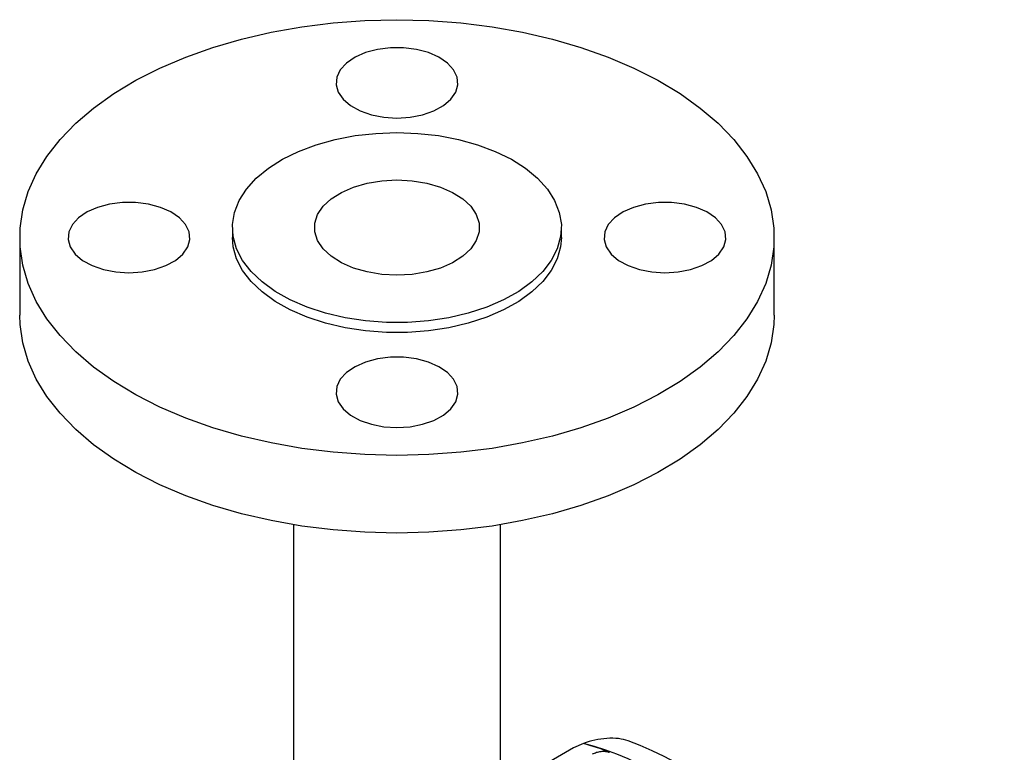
# Model space of a CAD drawing. Header units: inches. Extents: x -6.1 to 25.1, y -11.3 to 24.2.
# Tile 9 of 9: x 20.1 to 25.1, y 20.5 to 24.2. Entities that reach past the tile are written whole.
import ezdxf

# ---------------------------------------------------------------- set-up
doc = ezdxf.new("R2010")
doc.units = ezdxf.units.IN
doc.header["$MEASUREMENT"] = 0

msp = doc.modelspace()

# ---------------------------------------------------------------- linework, layer by layer
at = {"color": 7, "linetype": 'Continuous', "lineweight": 25}
for p, q in [((21.1722, 23.1636), (21.1722, 23.1122)), ((22.8612, 23.1122), (22.8612, 23.1636)), ((20.0797, 23.1122), (20.0797, 22.7135)), ((23.9537, 22.7135), (23.9537, 23.1122)), ((21.4852, 21.6383), (21.4852, 20.2636)), ((22.5482, 20.2762), (22.5482, 21.6383)), ((22.9236, 20.4929), (20.1916, 18.9157)), ((22.9742, 20.516), (22.9236, 20.4929))]:
    msp.add_line(p, q, dxfattribs=at)
at = {"color": 7, "linetype": 'Continuous', "lineweight": 25, "flags": 128}
for points in [[(22.0167, 24.2304), (22.181, 24.2264), (22.3441, 24.2143), (22.5048, 24.1943), (22.662, 24.1665), (22.8146, 24.1311), (22.9614, 24.0884), (23.1014, 24.0386), (23.2336, 23.9822), (23.357, 23.9195), (23.4708, 23.8509), (23.5741, 23.7771), (23.6661, 23.6985), (23.7463, 23.6156), (23.814, 23.5291), (23.8688, 23.4396), (23.9102, 23.3478), (23.938, 23.2542), (23.952, 23.1596), (23.952, 23.0647), (23.938, 22.9701), (23.9102, 22.8766), (23.8688, 22.7847), (23.814, 22.6952), (23.7463, 22.6087), (23.6661, 22.5259), (23.5741, 22.4472), (23.4708, 22.3734), (23.357, 22.3049), (23.2336, 22.2422), (23.1014, 22.1857), (22.9614, 22.136), (22.8146, 22.0932), (22.662, 22.0578), (22.5048, 22.03), (22.3441, 22.01), (22.181, 21.998), (22.0167, 21.994), (21.8524, 21.998), (21.6894, 22.01), (21.5286, 22.03), (21.3714, 22.0578), (21.2189, 22.0932), (21.072, 22.136), (20.932, 22.1857), (20.7998, 22.2422), (20.6764, 22.3049), (20.5627, 22.3734), (20.4594, 22.4472), (20.3673, 22.5259), (20.2871, 22.6087), (20.2194, 22.6952), (20.1646, 22.7847), (20.1232, 22.8766), (20.0954, 22.9701), (20.0815, 23.0647), (20.0815, 23.1596), (20.0954, 23.2542), (20.1232, 23.3478), (20.1646, 23.4396), (20.2194, 23.5291), (20.2871, 23.6156), (20.3673, 23.6985), (20.4594, 23.7771), (20.5627, 23.8509), (20.6764, 23.9195), (20.7998, 23.9822), (20.932, 24.0386), (21.072, 24.0884), (21.2189, 24.1311), (21.3714, 24.1665), (21.5286, 24.1943), (21.6894, 24.2143), (21.8524, 24.2264), (22.0167, 24.2304)], [(22.0167, 23.7258), (22.084, 23.73), (22.1481, 23.7425), (22.2061, 23.7627), (22.2553, 23.7895), (22.2932, 23.8219), (22.3183, 23.8582), (22.3292, 23.8967), (22.3256, 23.9357), (22.3075, 23.9734), (22.2758, 24.0079), (22.232, 24.0377), (22.1781, 24.0613), (22.1167, 24.0777), (22.0506, 24.0861), (21.9829, 24.0861), (21.9168, 24.0777), (21.8553, 24.0613), (21.8015, 24.0377), (21.7577, 24.0079), (21.726, 23.9734), (21.7078, 23.9357), (21.7042, 23.8967), (21.7151, 23.8582), (21.7402, 23.8219), (21.7782, 23.7895), (21.8273, 23.7627), (21.8853, 23.7425), (21.9494, 23.73), (22.0167, 23.7258)], [(22.0167, 23.6511), (22.1247, 23.6471), (22.2309, 23.6352), (22.3336, 23.6155), (22.4311, 23.5884), (22.5218, 23.5543), (22.6042, 23.5138), (22.677, 23.4676), (22.7389, 23.4163), (22.7889, 23.3609), (22.8263, 23.3023), (22.8504, 23.2414), (22.8608, 23.1792), (22.8573, 23.1168), (22.84, 23.0551), (22.8092, 22.9952), (22.7654, 22.9381), (22.7093, 22.8847), (22.6419, 22.8359), (22.5641, 22.7924), (22.4774, 22.755), (22.3831, 22.7244), (22.2828, 22.7009), (22.1781, 22.6851), (22.0708, 22.6771), (21.9626, 22.6771), (21.8553, 22.6851), (21.7506, 22.7009), (21.6503, 22.7244), (21.556, 22.755), (21.4693, 22.7924), (21.3916, 22.8359), (21.3241, 22.8847), (21.268, 22.9381), (21.2242, 22.9952), (21.1934, 23.0551), (21.1761, 23.1168), (21.1727, 23.1792), (21.183, 23.2414), (21.2071, 23.3023), (21.2445, 23.3609), (21.2946, 23.4163), (21.3565, 23.4676), (21.4292, 23.5138), (21.5116, 23.5543), (21.6023, 23.5884), (21.6998, 23.6155), (21.8025, 23.6352), (21.9087, 23.6471), (22.0167, 23.6511)], [(22.0167, 23.4079), (22.0945, 23.4038), (22.1696, 23.3914), (22.2395, 23.3713), (22.3018, 23.3442), (22.3545, 23.3108), (22.3956, 23.2725), (22.4238, 23.2305), (22.4381, 23.1862), (22.4381, 23.1411), (22.4238, 23.0967), (22.3956, 23.0547), (22.3545, 23.0164), (22.3018, 22.9831), (22.2395, 22.9559), (22.1696, 22.9358), (22.0945, 22.9234), (22.0167, 22.9193), (21.9389, 22.9234), (21.8638, 22.9358), (21.7939, 22.9559), (21.7316, 22.9831), (21.679, 23.0164), (21.6379, 23.0547), (21.6096, 23.0967), (21.5953, 23.1411), (21.5953, 23.1862), (21.6096, 23.2305), (21.6379, 23.2725), (21.679, 23.3108), (21.7316, 23.3442), (21.7939, 23.3713), (21.8638, 23.3914), (21.9389, 23.4038), (22.0167, 23.4079)], [(20.6407, 22.9315), (20.708, 22.9357), (20.7722, 22.9482), (20.8301, 22.9683), (20.8793, 22.9952), (20.9173, 23.0275), (20.9423, 23.0638), (20.9533, 23.1024), (20.9496, 23.1414), (20.9315, 23.1791), (20.8998, 23.2136), (20.856, 23.2434), (20.8021, 23.267), (20.7407, 23.2834), (20.6746, 23.2918), (20.6069, 23.2918), (20.5408, 23.2834), (20.4794, 23.267), (20.4255, 23.2434), (20.3817, 23.2136), (20.35, 23.1791), (20.3319, 23.1414), (20.3282, 23.1024), (20.3391, 23.0638), (20.3642, 23.0275), (20.4022, 22.9952), (20.4513, 22.9683), (20.5093, 22.9482), (20.5734, 22.9357), (20.6407, 22.9315)], [(23.3927, 22.9315), (23.46, 22.9357), (23.5241, 22.9482), (23.5821, 22.9683), (23.6312, 22.9952), (23.6692, 23.0275), (23.6943, 23.0638), (23.7052, 23.1024), (23.7016, 23.1414), (23.6835, 23.1791), (23.6518, 23.2136), (23.6079, 23.2434), (23.5541, 23.267), (23.4926, 23.2834), (23.4265, 23.2918), (23.3589, 23.2918), (23.2928, 23.2834), (23.2313, 23.267), (23.1775, 23.2434), (23.1336, 23.2136), (23.1019, 23.1791), (23.0838, 23.1414), (23.0802, 23.1024), (23.0911, 23.0638), (23.1162, 23.0275), (23.1541, 22.9952), (23.2033, 22.9683), (23.2613, 22.9482), (23.3254, 22.9357), (23.3927, 22.9315)], [(22.8612, 23.1122), (22.8573, 23.0654), (22.84, 23.0037), (22.8092, 22.9438), (22.7654, 22.8867), (22.7093, 22.8333), (22.6419, 22.7844), (22.5641, 22.741), (22.4774, 22.7036), (22.3831, 22.6729), (22.2828, 22.6495), (22.1781, 22.6337), (22.0708, 22.6257), (21.9626, 22.6257), (21.8553, 22.6337), (21.7506, 22.6495), (21.6503, 22.6729), (21.556, 22.7036), (21.4693, 22.741), (21.3916, 22.7844), (21.3241, 22.8333), (21.268, 22.8867), (21.2242, 22.9438), (21.1934, 23.0037), (21.1761, 23.0654), (21.1722, 23.1122)], [(23.9537, 22.7135), (23.952, 22.6661), (23.938, 22.5715), (23.9102, 22.478), (23.8688, 22.3861), (23.814, 22.2966), (23.7463, 22.2101), (23.6661, 22.1273), (23.5741, 22.0486), (23.4708, 21.9748), (23.357, 21.9062), (23.2336, 21.8435), (23.1014, 21.7871), (22.9614, 21.7373), (22.8146, 21.6946), (22.662, 21.6592), (22.5048, 21.6314), (22.3441, 21.6114), (22.181, 21.5994), (22.0167, 21.5953), (21.8524, 21.5994), (21.6894, 21.6114), (21.5286, 21.6314), (21.3714, 21.6592), (21.2189, 21.6946), (21.072, 21.7373), (20.932, 21.7871), (20.7998, 21.8435), (20.6764, 21.9062), (20.5627, 21.9748), (20.4594, 22.0486), (20.3673, 22.1273), (20.2871, 22.2101), (20.2194, 22.2966), (20.1646, 22.3861), (20.1232, 22.478), (20.0954, 22.5715), (20.0815, 22.6661), (20.0797, 22.7135)], [(22.0167, 22.1371), (22.084, 22.1414), (22.1481, 22.1538), (22.2061, 22.174), (22.2553, 22.2009), (22.2932, 22.2332), (22.3183, 22.2695), (22.3292, 22.3081), (22.3256, 22.3471), (22.3075, 22.3847), (22.2758, 22.4192), (22.232, 22.449), (22.1781, 22.4727), (22.1167, 22.4891), (22.0506, 22.4975), (21.9829, 22.4975), (21.9168, 22.4891), (21.8553, 22.4727), (21.8015, 22.449), (21.7577, 22.4192), (21.726, 22.3847), (21.7078, 22.3471), (21.7042, 22.3081), (21.7151, 22.2695), (21.7402, 22.2332), (21.7782, 22.2009), (21.8273, 22.174), (21.8853, 22.1538), (21.9494, 22.1414), (22.0167, 22.1371)]]:
    msp.add_lwpolyline(points, dxfattribs=at)
at = {"color": 7, "linetype": 'Continuous', "lineweight": 25}
for centre, major_axis, start_param, end_param in [((23.4609, 18.6644), (-1.0976, 1.8356), 3.132556, 5.656564), ((23.3654, 18.6093), (-1.0976, 1.8356), 2.179459, 5.745927), ((23.3449, 18.521), (-1.1548, 1.9312), 5.635396, 5.719878)]:
    msp.add_ellipse(centre, major_axis=major_axis, ratio=0.587369, start_param=start_param, end_param=end_param, dxfattribs=at)
for points, knots in [([(23.204, 20.5293), (23.188, 20.5338), (23.1558, 20.5429), (23.0951, 20.5428), (23.0321, 20.535), (22.9933, 20.5224), (22.9742, 20.5162)], [0, 0, 0, 0, 0.247822, 0.500555, 0.753667, 1, 1, 1, 1]), ([(23.0209, 20.4617), (23.0273, 20.4648), (23.0401, 20.471), (23.0647, 20.4755), (23.0892, 20.4759), (23.102, 20.4722), (23.1085, 20.4703)], [0, 0, 0, 0, 0.249663, 0.499494, 0.749397, 1, 1, 1, 1])]:
    msp.add_open_spline(points, degree=3, knots=knots, dxfattribs=at)

doc.saveas('drawing.dxf')
